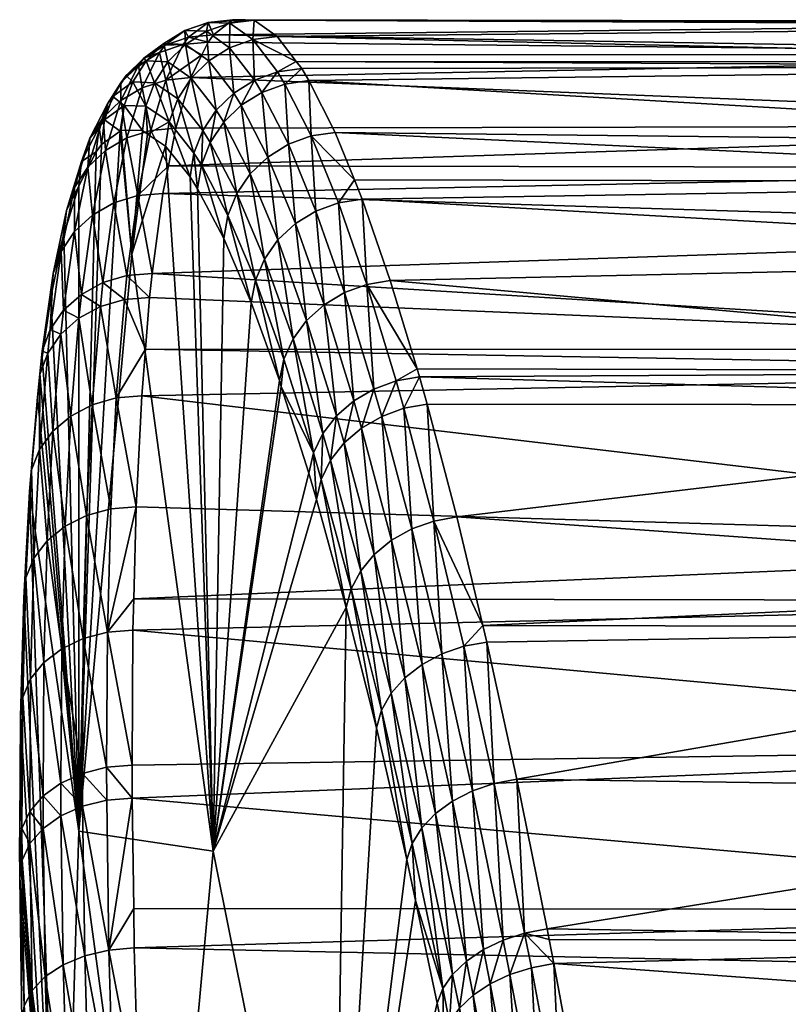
# Model space of a CAD drawing. Extents: x -0.142 to 0.142, y -0.089 to 0.
# Tile 236 of 256: x -0.14157 to -0.13337, y -0.04266 to -0.03216. Entities that reach past the tile are written whole.
import ezdxf

# ---------------------------------------------------------------- set-up
doc = ezdxf.new("R2010")
doc.units = 0
doc.layers.add('mesh', color=7, linetype='CONTINUOUS')

msp = doc.modelspace()

# ---------------------------------------------------------------- meshes
at = {"layer": 'mesh'}
mesh = msp.add_polyface(dxfattribs=at)
corners = [(-0.138741, -0.032848, 0.007811), (-0.138484, -0.032812, 0.007784), (-0.138461, -0.033402, 0.009845), (-0.138562, -0.032682, 0.007185), (-0.13882, -0.032717, 0.007213), (-0.138619, -0.032609, 0.006735), (-0.138169, -0.034115, 0.011825), (-0.137916, -0.034075, 0.011801), (-0.137867, -0.034985, 0.013747), (-0.138, -0.033869, 0.011227), (-0.138206, -0.033364, 0.009819), (-0.137616, -0.034944, 0.013726), (-0.138704, -0.033491, 0.009853), (-0.13841, -0.034203, 0.011827), (-0.138106, -0.035073, 0.013744), (-0.138629, -0.034337, 0.011808), (-0.138509, -0.035371, 0.013663), (-0.138815, -0.03451, 0.011767), (-0.138323, -0.035203, 0.013715), (-0.126903, -0.033895, 0.011216), (-0.138824, -0.03234, 0.005091), (-0.126903, -0.032613, 0.006735), (-0.139295, -0.032162, 0.000892), (-0.126903, -0.032194, 0.00209), (-0.139166, -0.032165, 0.002091), (-0.140042, -0.034015, -0.007913), (-0.126903, -0.033745, -0.007062), (-0.139983, -0.033719, -0.007072), (-0.126837, -0.034704, 0.013216), (-0.126903, -0.033488, 0.010201), (-0.126837, -0.032664, 0.007055), (-0.139068, -0.032168, 0.002992), (-0.126837, -0.032224, 0.003834), (-0.139503, -0.032323, -0.001206), (-0.126837, -0.032183, 0.000583), (-0.13956, -0.032402, -0.00182), (-0.126903, -0.032532, -0.00265), (-0.139626, -0.032536, -0.002559), (-0.139744, -0.03278, -0.003904), (-0.139904, -0.033319, -0.005936), (-0.126837, -0.033289, -0.005813), (-0.140157, -0.034867, -0.009833), (-0.126837, -0.034421, -0.00886)]
mesh.append_faces([[corners[k] for k in face] for face in [(0, 1, 2, 2), (0, 3, 1, 1), (4, 5, 3, 3), (6, 7, 8, 8), (6, 9, 7, 7), (2, 9, 6, 6), (2, 10, 9, 9), (1, 10, 2, 2), (7, 11, 8, 8), (2, 12, 0, 0), (2, 13, 12, 12), (6, 13, 2, 2), (6, 14, 13, 13), (8, 14, 6, 6), (15, 16, 17, 17), (18, 16, 15, 15), (15, 13, 18, 18), (15, 12, 13, 13), (9, 19, 7, 7), (10, 19, 9, 9), (20, 21, 5, 5), (22, 23, 24, 24), (25, 26, 27, 27), (7, 28, 11, 11), (1, 29, 10, 10), (3, 30, 1, 1), (5, 30, 3, 3), (31, 32, 20, 20), (24, 32, 31, 31), (33, 34, 22, 22), (35, 36, 33, 33), (37, 36, 35, 35), (38, 36, 37, 37), (39, 40, 38, 38), (27, 40, 39, 39), (41, 42, 25, 25)]])
mesh = msp.add_polyface(dxfattribs=at)
corners = [(-0.126837, -0.034421, -0.00886), (-0.126837, -0.033289, -0.005813), (-0.126903, -0.033745, -0.007062), (-0.126837, -0.032224, 0.003834), (-0.126837, -0.032664, 0.007055), (-0.126903, -0.032613, 0.006735), (-0.126903, -0.032194, 0.00209), (-0.126837, -0.032183, 0.000583), (-0.126837, -0.034704, 0.013216), (-0.126903, -0.033895, 0.011216), (-0.126903, -0.033488, 0.010201), (-0.126773, -0.032561, -0.002645), (-0.126903, -0.032532, -0.00265), (-0.126773, -0.033516, 0.010191), (-0.126716, -0.034474, -0.008837), (-0.126773, -0.035937, -0.011735), (-0.126716, -0.033345, -0.005796), (-0.126716, -0.03224, 0.000585), (-0.126716, -0.032282, 0.003829), (-0.126716, -0.032721, 0.007044), (-0.126716, -0.034757, 0.013191), (-0.126837, -0.036274, 0.016063), (-0.126669, -0.032643, -0.002631), (-0.126669, -0.033595, 0.010165), (-0.137616, -0.034944, 0.013726), (-0.126903, -0.035912, 0.015421), (-0.137916, -0.034075, 0.011801), (-0.138206, -0.033364, 0.009819), (-0.138484, -0.032812, 0.007784), (-0.138619, -0.032609, 0.006735), (-0.138824, -0.03234, 0.005091), (-0.139166, -0.032165, 0.002091), (-0.139295, -0.032162, 0.000892), (-0.139503, -0.032323, -0.001206), (-0.139744, -0.03278, -0.003904), (-0.139983, -0.033719, -0.007072), (-0.140042, -0.034015, -0.007913), (-0.140157, -0.034867, -0.009833), (-0.126903, -0.03568, -0.011305)]
mesh.append_faces([[corners[k] for k in face] for face in [(0, 1, 2, 2), (3, 4, 5, 5), (3, 6, 7, 7), (8, 9, 10, 10), (11, 12, 1, 1), (11, 7, 12, 12), (13, 10, 4, 4), (13, 8, 10, 10), (14, 0, 15, 15), (14, 1, 0, 0), (16, 1, 14, 14), (16, 11, 1, 1), (17, 7, 11, 11), (17, 3, 7, 7), (18, 3, 17, 17), (18, 4, 3, 3), (19, 4, 18, 18), (19, 13, 4, 4), (20, 8, 13, 13), (20, 21, 8, 8), (22, 11, 16, 16), (22, 17, 11, 11), (23, 20, 13, 13), (24, 8, 25, 25), (26, 9, 8, 8), (27, 10, 9, 9), (28, 4, 10, 10), (29, 5, 4, 4), (30, 3, 5, 5), (31, 6, 3, 3), (32, 7, 6, 6), (33, 12, 7, 7), (34, 1, 12, 12), (35, 2, 1, 1), (36, 0, 2, 2), (37, 38, 0, 0)]])
mesh = msp.add_polyface(dxfattribs=at)
corners = [(-0.139768, -0.032349, -0.001176), (-0.139503, -0.032323, -0.001206), (-0.139558, -0.03219, 0.000922), (-0.13956, -0.032402, -0.00182), (-0.139826, -0.032428, -0.00179), (-0.139626, -0.032536, -0.002559), (-0.140011, -0.032805, -0.003875), (-0.139744, -0.03278, -0.003904), (-0.13933, -0.032198, 0.003022), (-0.139068, -0.032168, 0.002992), (-0.139084, -0.032373, 0.00512), (-0.139166, -0.032165, 0.002091), (-0.139295, -0.032162, 0.000892), (-0.13882, -0.032717, 0.007213), (-0.138562, -0.032682, 0.007185), (-0.138741, -0.032848, 0.007811), (-0.138619, -0.032609, 0.006735), (-0.138824, -0.03234, 0.005091), (-0.139808, -0.032276, 0.000952), (-0.139578, -0.032285, 0.003047), (-0.139331, -0.032461, 0.00514), (-0.139065, -0.032806, 0.007228), (-0.138986, -0.032937, 0.007825), (-0.138704, -0.033491, 0.009853), (-0.139474, -0.033127, 0.007218), (-0.139618, -0.033344, 0.007193), (-0.139741, -0.032786, 0.005152), (-0.139553, -0.032601, 0.005151), (-0.139802, -0.032425, 0.003067), (-0.139287, -0.032945, 0.00723), (-0.139207, -0.033075, 0.007824), (-0.139394, -0.033256, 0.007808)]
mesh.append_faces([[corners[k] for k in face] for face in [(0, 1, 2, 2), (0, 3, 1, 1), (4, 3, 0, 0), (4, 5, 3, 3), (6, 7, 5, 5), (8, 9, 10, 10), (8, 11, 9, 9), (2, 11, 8, 8), (2, 12, 11, 11), (1, 12, 2, 2), (13, 14, 15, 15), (10, 16, 13, 13), (10, 17, 16, 16), (9, 17, 10, 10), (2, 18, 0, 0), (2, 19, 18, 18), (8, 19, 2, 2), (8, 20, 19, 19), (10, 20, 8, 8), (10, 21, 20, 20), (13, 21, 10, 10), (13, 22, 21, 21), (15, 22, 13, 13), (15, 23, 22, 22), (24, 25, 26, 26), (27, 26, 28, 28), (27, 24, 26, 26), (29, 24, 27, 27), (30, 31, 29, 29), (30, 21, 22, 22), (29, 21, 30, 30), (29, 20, 21, 21), (27, 20, 29, 29), (27, 19, 20, 20), (28, 19, 27, 27), (28, 18, 19, 19)]])
mesh = msp.add_polyface(dxfattribs=at)
corners = [(-0.140011, -0.032805, -0.003875), (-0.139626, -0.032536, -0.002559), (-0.139826, -0.032428, -0.00179), (-0.139904, -0.033319, -0.005936), (-0.139744, -0.03278, -0.003904), (-0.140078, -0.032512, -0.001754), (-0.140264, -0.032887, -0.003834), (-0.140019, -0.032434, -0.001141), (-0.139768, -0.032349, -0.001176), (-0.139808, -0.032276, 0.000952), (-0.140364, -0.032826, 0.001033), (-0.140455, -0.033076, 0.001052), (-0.140577, -0.032981, -0.001022), (-0.140225, -0.033083, 0.003089), (-0.140134, -0.032834, 0.003089), (-0.139885, -0.033006, 0.005144), (-0.139977, -0.033252, 0.005125), (-0.140493, -0.032835, -0.001669), (-0.140635, -0.033058, -0.001623), (-0.140434, -0.032758, -0.001062), (-0.140222, -0.032602, 0.001009), (-0.13999, -0.032611, 0.003082), (-0.139741, -0.032786, 0.005152), (-0.139618, -0.033344, 0.007193), (-0.140304, -0.03265, -0.001713), (-0.140491, -0.033023, -0.003784), (-0.140245, -0.032573, -0.001103), (-0.140033, -0.032416, 0.000982), (-0.139802, -0.032425, 0.003067), (-0.140427, -0.033423, -0.005863)]
mesh.append_faces([[corners[k] for k in face] for face in [(0, 1, 2, 2), (3, 4, 0, 0), (0, 5, 6, 6), (2, 5, 0, 0), (2, 7, 5, 5), (8, 7, 2, 2), (8, 9, 7, 7), (10, 11, 12, 12), (10, 13, 11, 11), (14, 13, 10, 10), (15, 16, 14, 14), (17, 12, 18, 18), (19, 12, 17, 17), (19, 10, 12, 12), (20, 10, 19, 19), (20, 14, 10, 10), (21, 14, 20, 20), (21, 15, 14, 14), (22, 15, 21, 21), (22, 23, 15, 15), (24, 17, 25, 25), (24, 19, 17, 17), (26, 19, 24, 24), (26, 20, 19, 19), (27, 20, 26, 26), (27, 21, 20, 20), (28, 21, 27, 27), (28, 22, 21, 21), (27, 9, 28, 28), (27, 7, 9, 9), (26, 7, 27, 27), (26, 5, 7, 7), (24, 5, 26, 26), (24, 6, 5, 5), (25, 6, 24, 24), (25, 29, 6, 6)]])
mesh = msp.add_polyface(dxfattribs=at)
corners = [(-0.134936, -0.047626, 0.02597), (-0.135225, -0.045846, 0.025069), (-0.126903, -0.045851, 0.02506), (-0.135242, -0.045737, 0.025014), (-0.135921, -0.041971, 0.022466), (-0.126903, -0.042, 0.022432), (-0.135871, -0.042227, 0.022672), (-0.125603, -0.058644, 0.001869), (-0.125603, -0.038206, -0.014203), (-0.125603, -0.035534, -0.010045), (-0.125603, -0.035534, 0.013783), (-0.125603, -0.038206, 0.017941), (-0.125603, -0.032762, 0.004341), (-0.125603, -0.033697, 0.009194), (-0.126837, -0.047914, -0.022353), (-0.126837, -0.045028, -0.020856), (-0.126903, -0.04547, -0.021094), (-0.126837, -0.048538, 0.026359), (-0.126903, -0.045611, 0.024943), (-0.126773, -0.04236, -0.019), (-0.126903, -0.042342, -0.019023), (-0.126773, -0.045625, 0.024917), (-0.126837, -0.042887, 0.023167), (-0.126716, -0.045057, -0.020807), (-0.126716, -0.047937, -0.0223), (-0.126716, -0.042921, 0.02312), (-0.126669, -0.042411, -0.018934), (-0.126669, -0.045666, 0.024845), (-0.126716, -0.04856, 0.026305), (-0.126611, -0.045144, -0.020663), (-0.126611, -0.043021, 0.022985), (-0.126611, -0.045725, 0.02474), (-0.126633, -0.0486, 0.026209), (-0.126603, -0.042526, -0.018787), (-0.135554, -0.043937, 0.023914), (-0.1403, -0.043753, -0.020051), (-0.140231, -0.04546, -0.021114), (-0.126603, -0.04595, 0.022371), (-0.126611, -0.040552, 0.020913), (-0.126603, -0.042399, 0.019689), (-0.126603, -0.042399, -0.015951), (-0.126603, -0.04595, -0.018632), (-0.125603, -0.041617, -0.01778)]
mesh.append_faces([[corners[k] for k in face] for face in [(0, 1, 2, 2), (3, 2, 1, 1), (4, 5, 6, 6), (7, 8, 9, 9), (7, 10, 11, 11), (12, 13, 7, 7), (14, 15, 16, 16), (17, 2, 18, 18), (19, 20, 15, 15), (21, 18, 22, 22), (21, 17, 18, 18), (23, 15, 24, 24), (23, 19, 15, 15), (25, 21, 22, 22), (26, 19, 23, 23), (27, 21, 25, 25), (27, 28, 21, 21), (29, 26, 23, 23), (30, 27, 25, 25), (31, 27, 30, 30), (31, 32, 27, 27), (33, 26, 29, 29), (3, 18, 2, 2), (34, 18, 3, 3), (34, 22, 18, 18), (6, 22, 34, 34), (6, 5, 22, 22), (35, 15, 20, 20), (36, 16, 15, 15), (36, 14, 16, 16), (37, 38, 39, 39), (37, 30, 38, 38), (37, 31, 30, 30), (40, 29, 41, 41), (40, 33, 29, 29), (7, 42, 8, 8)]])
mesh = msp.add_polyface(dxfattribs=at)
corners = [(-0.140172, -0.033343, -0.005908), (-0.139904, -0.033319, -0.005936), (-0.140011, -0.032805, -0.003875), (-0.139983, -0.033719, -0.007072), (-0.140311, -0.034038, -0.007886), (-0.140724, -0.033307, -0.00158), (-0.140755, -0.03357, -0.00154), (-0.14091, -0.033673, -0.003602), (-0.140697, -0.033494, -0.00095), (-0.140666, -0.033231, -0.000984), (-0.1405, -0.033349, 0.000942), (-0.140455, -0.033076, 0.001052), (-0.140488, -0.03334, 0.001065), (-0.14026, -0.033345, 0.003082), (-0.140225, -0.033083, 0.003089), (-0.140206, -0.033381, 0.003523), (-0.139977, -0.033252, 0.005125), (-0.140014, -0.033511, 0.005098), (-0.139751, -0.033839, 0.00711), (-0.139711, -0.033585, 0.007157), (-0.140427, -0.033423, -0.005863), (-0.140264, -0.032887, -0.003834), (-0.140823, -0.033426, -0.003665), (-0.140635, -0.033058, -0.001623), (-0.140577, -0.032981, -0.001022), (-0.140134, -0.032834, 0.003089), (-0.139885, -0.033006, 0.005144), (-0.139618, -0.033344, 0.007193), (-0.14068, -0.033206, -0.003727), (-0.140844, -0.033736, -0.005734), (-0.140493, -0.032835, -0.001669), (-0.140655, -0.033556, -0.005804), (-0.140491, -0.033023, -0.003784), (-0.140567, -0.034116, -0.007837), (-0.140373, -0.034664, 0.002277)]
mesh.append_faces([[corners[k] for k in face] for face in [(0, 1, 2, 2), (0, 3, 1, 1), (4, 3, 0, 0), (5, 6, 7, 7), (5, 8, 6, 6), (9, 8, 5, 5), (9, 10, 8, 8), (11, 10, 9, 9), (11, 12, 10, 10), (11, 13, 12, 12), (14, 13, 11, 11), (14, 15, 13, 13), (16, 15, 14, 14), (16, 17, 15, 15), (16, 18, 17, 17), (19, 18, 16, 16), (0, 20, 4, 4), (0, 21, 20, 20), (2, 21, 0, 0), (22, 5, 7, 7), (23, 5, 22, 22), (23, 9, 5, 5), (24, 9, 23, 23), (24, 11, 9, 9), (25, 16, 14, 14), (26, 19, 16, 16), (27, 19, 26, 26), (28, 22, 29, 29), (28, 23, 22, 22), (30, 23, 28, 28), (31, 28, 29, 29), (32, 28, 31, 31), (32, 30, 28, 28), (31, 20, 32, 32), (31, 33, 20, 20), (34, 10, 12, 12)]])
mesh = msp.add_polyface(dxfattribs=at)
corners = [(-0.139711, -0.033585, 0.007157), (-0.139672, -0.033964, 0.007685), (-0.139751, -0.033839, 0.00711), (-0.139632, -0.033711, 0.007737), (-0.139392, -0.034494, 0.00964), (-0.13935, -0.034249, 0.009711), (-0.139101, -0.035177, 0.011543), (-0.139056, -0.03494, 0.011632), (-0.138799, -0.036011, 0.013392), (-0.138752, -0.035784, 0.013497), (-0.138779, -0.036074, 0.013506), (-0.139618, -0.033344, 0.007193), (-0.139538, -0.033472, 0.007779), (-0.139254, -0.034015, 0.00977), (-0.13896, -0.034714, 0.011708), (-0.138654, -0.035567, 0.013589), (-0.139474, -0.033127, 0.007218), (-0.139394, -0.033256, 0.007808), (-0.13911, -0.033805, 0.009815), (-0.138815, -0.03451, 0.011767), (-0.139287, -0.032945, 0.00723), (-0.139207, -0.033075, 0.007824), (-0.138924, -0.033627, 0.009843), (-0.138629, -0.034337, 0.011808), (-0.138704, -0.033491, 0.009853), (-0.138986, -0.032937, 0.007825), (-0.139505, -0.04103, 0.008713), (-0.140014, -0.033511, 0.005098)]
mesh.append_faces([[corners[k] for k in face] for face in [(0, 1, 2, 2), (3, 1, 0, 0), (3, 4, 1, 1), (5, 4, 3, 3), (5, 6, 4, 4), (7, 6, 5, 5), (7, 8, 6, 6), (9, 8, 7, 7), (9, 10, 8, 8), (11, 3, 0, 0), (12, 3, 11, 11), (12, 5, 3, 3), (13, 5, 12, 12), (13, 7, 5, 5), (14, 7, 13, 13), (14, 9, 7, 7), (15, 9, 14, 14), (16, 12, 11, 11), (17, 12, 16, 16), (17, 13, 12, 12), (18, 13, 17, 17), (18, 14, 13, 13), (19, 14, 18, 18), (19, 15, 14, 14), (20, 17, 16, 16), (21, 18, 17, 17), (22, 18, 21, 21), (22, 19, 18, 18), (23, 19, 22, 22), (22, 24, 23, 23), (22, 25, 24, 24), (21, 25, 22, 22), (26, 4, 6, 6), (26, 2, 1, 1), (26, 27, 2, 2)]])
mesh = msp.add_polyface(dxfattribs=at)
corners = [(-0.141357, -0.035945, -0.00985), (-0.141382, -0.036186, -0.009724), (-0.141443, -0.036964, -0.011636), (-0.141355, -0.035939, -0.009237), (-0.14133, -0.035696, -0.009357), (-0.141331, -0.035766, -0.008847), (-0.141213, -0.03487, -0.007494), (-0.140454, -0.035145, -0.010314), (-0.140228, -0.035676, -0.011306), (-0.140184, -0.035124, -0.01034), (-0.14054, -0.036195, -0.012155), (-0.140269, -0.036174, -0.012179), (-0.140328, -0.037358, -0.013916), (-0.141239, -0.035121, -0.007393), (-0.14071, -0.035221, -0.010261), (-0.140797, -0.036268, -0.012098), (-0.141358, -0.036746, -0.011776), (-0.141272, -0.035718, -0.009973), (-0.141244, -0.035467, -0.009475), (-0.141217, -0.036551, -0.011904), (-0.14113, -0.035514, -0.010086), (-0.141102, -0.035261, -0.009585), (-0.141127, -0.034633, -0.007594), (-0.141026, -0.036389, -0.012013), (-0.14094, -0.035346, -0.010184), (-0.140912, -0.035091, -0.009679), (-0.140857, -0.037449, -0.013833), (-0.140938, -0.040817, -0.003749), (-0.140697, -0.033494, -0.00095), (-0.1405, -0.033349, 0.000942), (-0.140755, -0.03357, -0.00154), (-0.140939, -0.033934, -0.003542), (-0.141101, -0.034452, -0.005493), (-0.140373, -0.034664, 0.002277)]
mesh.append_faces([[corners[k] for k in face] for face in [(0, 1, 2, 2), (0, 3, 1, 1), (4, 3, 0, 0), (4, 5, 3, 3), (6, 5, 4, 4), (7, 8, 9, 9), (10, 8, 7, 7), (10, 11, 8, 8), (12, 11, 10, 10), (6, 13, 5, 5), (10, 14, 15, 15), (7, 14, 10, 10), (16, 0, 2, 2), (17, 0, 16, 16), (17, 4, 0, 0), (18, 4, 17, 17), (18, 6, 4, 4), (19, 17, 16, 16), (20, 17, 19, 19), (20, 18, 17, 17), (21, 18, 20, 20), (21, 22, 18, 18), (23, 20, 19, 19), (24, 20, 23, 23), (24, 21, 20, 20), (25, 21, 24, 24), (24, 15, 14, 14), (23, 15, 24, 24), (23, 26, 15, 15), (27, 28, 29, 29), (27, 30, 28, 28), (27, 31, 30, 30), (27, 13, 32, 32), (27, 5, 13, 13), (33, 27, 29, 29)]])
mesh = msp.add_polyface(dxfattribs=at)
corners = [(-0.140427, -0.034889, -0.009806), (-0.140157, -0.034867, -0.009833), (-0.140311, -0.034038, -0.007886), (-0.140184, -0.035124, -0.01034), (-0.140454, -0.035145, -0.010314), (-0.140042, -0.034015, -0.007913), (-0.139983, -0.033719, -0.007072), (-0.141213, -0.03487, -0.007494), (-0.141101, -0.034452, -0.005493), (-0.141239, -0.035121, -0.007393), (-0.141073, -0.034195, -0.005575), (-0.140939, -0.033934, -0.003542), (-0.14091, -0.033673, -0.003602), (-0.140755, -0.03357, -0.00154), (-0.140683, -0.034965, -0.009754), (-0.14071, -0.035221, -0.010261), (-0.140567, -0.034116, -0.007837), (-0.140427, -0.033423, -0.005863), (-0.141127, -0.034633, -0.007594), (-0.141244, -0.035467, -0.009475), (-0.140986, -0.033952, -0.005656), (-0.140823, -0.033426, -0.003665), (-0.140985, -0.034421, -0.007688), (-0.141102, -0.035261, -0.009585), (-0.140844, -0.033736, -0.005734), (-0.140912, -0.035091, -0.009679), (-0.140795, -0.034246, -0.00777), (-0.140655, -0.033556, -0.005804), (-0.14094, -0.035346, -0.010184), (-0.140488, -0.03334, 0.001065), (-0.14026, -0.033345, 0.003082), (-0.140373, -0.034664, 0.002277), (-0.140206, -0.033381, 0.003523), (-0.140014, -0.033511, 0.005098)]
mesh.append_faces([[corners[k] for k in face] for face in [(0, 1, 2, 2), (0, 3, 1, 1), (4, 3, 0, 0), (2, 5, 6, 6), (1, 5, 2, 2), (7, 8, 9, 9), (10, 8, 7, 7), (10, 11, 8, 8), (12, 11, 10, 10), (12, 13, 11, 11), (4, 14, 15, 15), (0, 14, 4, 4), (0, 16, 14, 14), (2, 16, 0, 0), (2, 17, 16, 16), (18, 7, 19, 19), (18, 10, 7, 7), (20, 10, 18, 18), (20, 12, 10, 10), (21, 12, 20, 20), (22, 18, 23, 23), (22, 20, 18, 18), (24, 20, 22, 22), (24, 21, 20, 20), (25, 22, 23, 23), (26, 22, 25, 25), (26, 24, 22, 22), (27, 24, 26, 26), (26, 16, 27, 27), (26, 14, 16, 16), (25, 14, 26, 26), (25, 15, 14, 14), (28, 15, 25, 25), (29, 30, 31, 31), (31, 32, 33, 33), (30, 32, 31, 31)]])
mesh = msp.add_polyface(dxfattribs=at)
corners = [(-0.137471, -0.036306, 0.016077), (-0.137223, -0.036263, 0.016059), (-0.137153, -0.037509, 0.017812), (-0.138437, -0.036782, 0.015303), (-0.138404, -0.037278, 0.015633), (-0.138486, -0.036998, 0.015181), (-0.138354, -0.037065, 0.015759), (-0.138086, -0.038432, 0.017302), (-0.138034, -0.038231, 0.017443), (-0.137765, -0.039713, 0.018872), (-0.13663, -0.038623, 0.019216), (-0.136832, -0.038844, 0.019443), (-0.136907, -0.037465, 0.017797), (-0.137388, -0.037593, 0.017796), (-0.137065, -0.038925, 0.019421), (-0.138254, -0.036861, 0.015869), (-0.137932, -0.038039, 0.017567), (-0.13771, -0.039526, 0.019026), (-0.137608, -0.039346, 0.019163), (-0.138109, -0.036676, 0.01596), (-0.137787, -0.037864, 0.01767), (-0.137462, -0.039182, 0.019277), (-0.137924, -0.036517, 0.016027), (-0.137603, -0.037713, 0.017748), (-0.137278, -0.039039, 0.019365), (-0.137708, -0.036392, 0.016066), (-0.140362, -0.038672, -0.015548), (-0.126903, -0.038358, -0.015119), (-0.140354, -0.03834, -0.015136), (-0.139505, -0.04103, 0.008713), (-0.138779, -0.036074, 0.013506), (-0.138799, -0.036011, 0.013392), (-0.139101, -0.035177, 0.011543), (-0.139672, -0.033964, 0.007685), (-0.139392, -0.034494, 0.00964), (-0.140373, -0.034664, 0.002277), (-0.140014, -0.033511, 0.005098), (-0.140328, -0.037358, -0.013916), (-0.126837, -0.037757, -0.014428), (-0.140269, -0.036174, -0.012179)]
mesh.append_faces([[corners[k] for k in face] for face in [(0, 1, 2, 2), (3, 4, 5, 5), (6, 4, 3, 3), (6, 7, 4, 4), (8, 7, 6, 6), (8, 9, 7, 7), (2, 10, 11, 11), (2, 12, 10, 10), (1, 12, 2, 2), (2, 13, 0, 0), (2, 14, 13, 13), (11, 14, 2, 2), (15, 8, 6, 6), (16, 8, 15, 15), (16, 17, 8, 8), (18, 17, 16, 16), (19, 16, 15, 15), (20, 16, 19, 19), (20, 18, 16, 16), (21, 18, 20, 20), (22, 20, 19, 19), (23, 20, 22, 22), (23, 21, 20, 20), (24, 21, 23, 23), (24, 13, 14, 14), (23, 13, 24, 24), (23, 25, 13, 13), (22, 25, 23, 23), (26, 27, 28, 28), (29, 30, 5, 5), (29, 31, 30, 30), (29, 32, 31, 31), (33, 34, 29, 29), (35, 36, 29, 29), (37, 38, 39, 39), (28, 38, 37, 37)]])
mesh = msp.add_polyface(dxfattribs=at)
corners = [(-0.126903, -0.05013, 0.026912), (-0.134563, -0.050115, 0.026955), (-0.134578, -0.050009, 0.026923), (-0.125586, -0.050098, -0.022823), (-0.125603, -0.045644, -0.020647), (-0.125603, -0.05014, -0.022701), (-0.125603, -0.058644, 0.001869), (-0.125603, -0.035534, -0.010045), (-0.125603, -0.033697, -0.005456), (-0.126837, -0.047914, -0.022353), (-0.126903, -0.049713, -0.023029), (-0.126903, -0.05096, -0.023492), (-0.126837, -0.051614, 0.027412), (-0.126837, -0.048538, 0.026359), (-0.126773, -0.050968, -0.023464), (-0.126716, -0.047937, -0.0223), (-0.126837, -0.045028, -0.020856), (-0.126716, -0.04856, 0.026305), (-0.126773, -0.045625, 0.024917), (-0.126716, -0.051629, 0.027356), (-0.126669, -0.050992, -0.023384), (-0.126633, -0.0486, 0.026209), (-0.126669, -0.045666, 0.024845), (-0.126633, -0.051657, 0.027256), (-0.126611, -0.051027, -0.023269), (-0.126611, -0.048005, -0.022147), (-0.126716, -0.045057, -0.020807), (-0.126611, -0.045144, -0.020663), (-0.126603, -0.04865, 0.026088), (-0.126611, -0.045725, 0.02474), (-0.126603, -0.051692, 0.02713), (-0.134936, -0.047626, 0.02597), (-0.126903, -0.045851, 0.02506), (-0.134637, -0.0496, 0.026778), (-0.139986, -0.049697, -0.023073), (-0.140131, -0.047398, -0.022126), (-0.14011, -0.047772, -0.022298), (-0.126603, -0.049933, 0.024354), (-0.126603, -0.04595, 0.022371), (-0.126603, -0.049933, -0.020616), (-0.126603, -0.04595, -0.018632)]
mesh.append_faces([[corners[k] for k in face] for face in [(0, 1, 2, 2), (3, 4, 5, 5), (6, 5, 4, 4), (7, 8, 6, 6), (9, 10, 11, 11), (12, 0, 13, 13), (14, 9, 11, 11), (15, 9, 14, 14), (15, 16, 9, 9), (17, 13, 18, 18), (17, 12, 13, 13), (19, 12, 17, 17), (20, 15, 14, 14), (21, 17, 22, 22), (21, 19, 17, 17), (23, 19, 21, 21), (24, 15, 20, 20), (25, 15, 24, 24), (25, 26, 15, 15), (27, 26, 25, 25), (28, 21, 29, 29), (28, 23, 21, 21), (30, 23, 28, 28), (13, 31, 32, 32), (13, 33, 31, 31), (13, 2, 33, 33), (0, 2, 13, 13), (12, 1, 0, 0), (10, 34, 11, 11), (9, 34, 10, 10), (35, 36, 9, 9), (37, 29, 38, 38), (37, 28, 29, 29), (39, 25, 24, 24), (40, 25, 39, 39), (40, 27, 25, 25)]])
mesh = msp.add_polyface(dxfattribs=at)
corners = [(-0.140362, -0.038672, -0.015548), (-0.140634, -0.038693, -0.015525), (-0.140371, -0.040113, -0.017074), (-0.140354, -0.03834, -0.015136), (-0.140328, -0.037358, -0.013916), (-0.1406, -0.037379, -0.013892), (-0.14054, -0.036195, -0.012155), (-0.141538, -0.039388, -0.014906), (-0.141527, -0.038332, -0.013159), (-0.141562, -0.039594, -0.014727), (-0.141504, -0.038113, -0.013321), (-0.141467, -0.037194, -0.011491), (-0.141443, -0.036964, -0.011636), (-0.141382, -0.036186, -0.009724), (-0.140892, -0.038761, -0.015463), (-0.140643, -0.040135, -0.017052), (-0.140857, -0.037449, -0.013833), (-0.140797, -0.036268, -0.012098), (-0.141454, -0.039193, -0.015078), (-0.141419, -0.037906, -0.013478), (-0.141358, -0.036746, -0.011776), (-0.141313, -0.039017, -0.015233), (-0.141278, -0.03772, -0.01362), (-0.141217, -0.036551, -0.011904), (-0.141122, -0.038871, -0.015364), (-0.141087, -0.037565, -0.01374), (-0.141026, -0.036389, -0.012013), (-0.140901, -0.0402, -0.016987), (-0.141355, -0.035939, -0.009237), (-0.140938, -0.040817, -0.003749), (-0.141101, -0.034452, -0.005493), (-0.140939, -0.033934, -0.003542), (-0.141331, -0.035766, -0.008847), (-0.139505, -0.04103, 0.008713), (-0.140373, -0.034664, 0.002277)]
mesh.append_faces([[corners[k] for k in face] for face in [(0, 1, 2, 2), (0, 3, 1, 1), (4, 1, 3, 3), (4, 5, 1, 1), (6, 5, 4, 4), (7, 8, 9, 9), (10, 8, 7, 7), (10, 11, 8, 8), (12, 11, 10, 10), (12, 13, 11, 11), (1, 14, 15, 15), (1, 16, 14, 14), (5, 16, 1, 1), (5, 17, 16, 16), (6, 17, 5, 5), (18, 10, 7, 7), (19, 10, 18, 18), (19, 12, 10, 10), (20, 12, 19, 19), (21, 19, 18, 18), (22, 19, 21, 21), (22, 20, 19, 19), (23, 20, 22, 22), (24, 22, 21, 21), (25, 22, 24, 24), (25, 23, 22, 22), (26, 23, 25, 25), (25, 16, 26, 26), (25, 14, 16, 16), (24, 14, 25, 25), (24, 27, 14, 14), (13, 28, 29, 29), (30, 31, 29, 29), (28, 32, 29, 29), (29, 11, 13, 13), (33, 29, 34, 34)]])
mesh = msp.add_polyface(dxfattribs=at)
corners = [(-0.138437, -0.036782, 0.015303), (-0.138779, -0.036074, 0.013506), (-0.138752, -0.035784, 0.013497), (-0.137471, -0.036306, 0.016077), (-0.137305, -0.035972, 0.015589), (-0.137223, -0.036263, 0.016059), (-0.137554, -0.036014, 0.015608), (-0.137331, -0.035887, 0.015435), (-0.137867, -0.034985, 0.013747), (-0.137616, -0.034944, 0.013726), (-0.138486, -0.036998, 0.015181), (-0.137791, -0.036101, 0.015599), (-0.138106, -0.035073, 0.013744), (-0.137708, -0.036392, 0.016066), (-0.137388, -0.037593, 0.017796), (-0.138654, -0.035567, 0.013589), (-0.138337, -0.036575, 0.01541), (-0.138354, -0.037065, 0.015759), (-0.138254, -0.036861, 0.015869), (-0.138509, -0.035371, 0.013663), (-0.138815, -0.03451, 0.011767), (-0.138192, -0.036388, 0.015498), (-0.138109, -0.036676, 0.01596), (-0.138323, -0.035203, 0.013715), (-0.138007, -0.036227, 0.015561), (-0.137924, -0.036517, 0.016027), (-0.13841, -0.034203, 0.011827), (-0.126903, -0.035912, 0.015421), (-0.140184, -0.035124, -0.01034), (-0.126903, -0.03568, -0.011305), (-0.140157, -0.034867, -0.009833), (-0.140228, -0.035676, -0.011306), (-0.126837, -0.036274, 0.016063), (-0.140269, -0.036174, -0.012179), (-0.126903, -0.035912, -0.011751)]
mesh.append_faces([[corners[k] for k in face] for face in [(0, 1, 2, 2), (3, 4, 5, 5), (6, 4, 3, 3), (6, 7, 4, 4), (8, 7, 6, 6), (8, 9, 7, 7), (0, 10, 1, 1), (8, 11, 12, 12), (6, 11, 8, 8), (6, 13, 11, 11), (3, 13, 6, 6), (3, 14, 13, 13), (15, 0, 2, 2), (16, 0, 15, 15), (16, 17, 0, 0), (18, 17, 16, 16), (19, 15, 20, 20), (19, 16, 15, 15), (21, 16, 19, 19), (21, 18, 16, 16), (22, 18, 21, 21), (23, 21, 19, 19), (24, 21, 23, 23), (24, 22, 21, 21), (25, 22, 24, 24), (25, 11, 13, 13), (24, 11, 25, 25), (24, 12, 11, 11), (23, 12, 24, 24), (23, 26, 12, 12), (7, 27, 4, 4), (9, 27, 7, 7), (28, 29, 30, 30), (31, 29, 28, 28), (4, 32, 5, 5), (33, 34, 31, 31)]])
mesh = msp.add_polyface(dxfattribs=at)
corners = [(-0.135943, -0.041858, 0.022375), (-0.126903, -0.042, 0.022432), (-0.135921, -0.041971, 0.022466), (-0.136588, -0.038799, 0.019431), (-0.126903, -0.038639, 0.019199), (-0.136267, -0.040263, 0.020959), (-0.13663, -0.038623, 0.019216), (-0.126837, -0.039911, -0.016864), (-0.126837, -0.037757, -0.014428), (-0.126903, -0.038358, -0.015119), (-0.126903, -0.041656, -0.018416), (-0.126903, -0.042342, -0.019023), (-0.126837, -0.034421, -0.00886), (-0.126903, -0.03568, -0.011305), (-0.126903, -0.035912, -0.011751), (-0.126837, -0.034704, 0.013216), (-0.126837, -0.036274, 0.016063), (-0.126903, -0.035912, 0.015421), (-0.126837, -0.040397, 0.021076), (-0.126837, -0.042887, 0.023167), (-0.126903, -0.038176, 0.018701), (-0.126773, -0.04236, -0.019), (-0.126773, -0.035937, -0.011735), (-0.126773, -0.038199, 0.018682), (-0.126716, -0.039952, -0.016823), (-0.126716, -0.037803, -0.014392), (-0.126716, -0.036323, 0.016032), (-0.126716, -0.040437, 0.021034), (-0.136907, -0.037465, 0.017797), (-0.137223, -0.036263, 0.016059), (-0.137305, -0.035972, 0.015589), (-0.140228, -0.035676, -0.011306), (-0.140269, -0.036174, -0.012179), (-0.140354, -0.03834, -0.015136), (-0.140362, -0.038672, -0.015548), (-0.14037, -0.040463, -0.01741), (-0.140348, -0.042062, -0.018802)]
mesh.append_faces([[corners[k] for k in face] for face in [(0, 1, 2, 2), (3, 4, 5, 5), (6, 4, 3, 3), (7, 8, 9, 9), (7, 10, 11, 11), (12, 13, 14, 14), (15, 16, 17, 17), (18, 19, 1, 1), (18, 4, 20, 20), (21, 7, 11, 11), (22, 14, 8, 8), (22, 12, 14, 14), (23, 20, 16, 16), (23, 18, 20, 20), (24, 7, 21, 21), (24, 8, 7, 7), (25, 8, 24, 24), (25, 22, 8, 8), (26, 23, 16, 16), (27, 18, 23, 23), (27, 19, 18, 18), (0, 18, 1, 1), (5, 18, 0, 0), (5, 4, 18, 18), (6, 20, 4, 4), (28, 20, 6, 6), (28, 16, 20, 20), (29, 16, 28, 28), (30, 17, 16, 16), (31, 14, 13, 13), (32, 8, 14, 14), (33, 9, 8, 8), (34, 7, 9, 9), (35, 10, 7, 7), (36, 11, 10, 10)]])
mesh = msp.add_polyface(dxfattribs=at)
corners = [(-0.13771, -0.039526, 0.019026), (-0.137765, -0.039713, 0.018872), (-0.138034, -0.038231, 0.017443), (-0.137441, -0.04112, 0.020339), (-0.137384, -0.040947, 0.020505), (-0.137349, -0.041554, 0.020725), (-0.137056, -0.042495, 0.021876), (-0.136508, -0.040308, 0.020967), (-0.136267, -0.040263, 0.020959), (-0.136183, -0.041903, 0.02238), (-0.136588, -0.038799, 0.019431), (-0.136832, -0.038844, 0.019443), (-0.13663, -0.038623, 0.019216), (-0.135943, -0.041858, 0.022375), (-0.13674, -0.040387, 0.020939), (-0.137065, -0.038925, 0.019421), (-0.136412, -0.041978, 0.022346), (-0.137608, -0.039346, 0.019163), (-0.137281, -0.040781, 0.020654), (-0.136951, -0.042343, 0.022036), (-0.137462, -0.039182, 0.019277), (-0.137134, -0.040628, 0.020779), (-0.136805, -0.042202, 0.022171), (-0.137278, -0.039039, 0.019365), (-0.136951, -0.040495, 0.020875), (-0.136623, -0.042079, 0.022276), (-0.140353, -0.04164, -0.018434), (-0.126903, -0.041656, -0.018416), (-0.14037, -0.040463, -0.01741), (-0.13823, -0.047387, 0.015089), (-0.138086, -0.038432, 0.017302), (-0.139505, -0.04103, 0.008713), (-0.138404, -0.037278, 0.015633), (-0.138486, -0.036998, 0.015181), (-0.140371, -0.040113, -0.017074), (-0.126837, -0.039911, -0.016864), (-0.140362, -0.038672, -0.015548)]
mesh.append_faces([[corners[k] for k in face] for face in [(0, 1, 2, 2), (0, 3, 1, 1), (4, 3, 0, 0), (4, 5, 3, 3), (6, 5, 4, 4), (7, 8, 9, 9), (7, 10, 8, 8), (11, 10, 7, 7), (11, 12, 10, 10), (8, 13, 9, 9), (11, 14, 15, 15), (7, 14, 11, 11), (7, 16, 14, 14), (9, 16, 7, 7), (17, 4, 0, 0), (18, 4, 17, 17), (18, 6, 4, 4), (19, 6, 18, 18), (20, 18, 17, 17), (21, 18, 20, 20), (21, 19, 18, 18), (22, 19, 21, 21), (23, 21, 20, 20), (24, 21, 23, 23), (24, 22, 21, 21), (25, 22, 24, 24), (25, 14, 16, 16), (24, 14, 25, 25), (24, 15, 14, 14), (23, 15, 24, 24), (26, 27, 28, 28), (29, 30, 1, 1), (31, 32, 30, 30), (33, 32, 31, 31), (34, 35, 36, 36), (28, 35, 34, 34)]])
mesh = msp.add_polyface(dxfattribs=at)
corners = [(-0.140619, -0.042085, -0.01878), (-0.140353, -0.04164, -0.018434), (-0.14037, -0.040463, -0.01741), (-0.141546, -0.041127, -0.016714), (-0.141571, -0.040978, -0.016193), (-0.141569, -0.041314, -0.016515), (-0.141548, -0.040788, -0.016388), (-0.14157, -0.040784, -0.015987), (-0.141538, -0.039388, -0.014906), (-0.140642, -0.040485, -0.017388), (-0.140643, -0.040135, -0.017052), (-0.140371, -0.040113, -0.017074), (-0.140634, -0.038693, -0.015525), (-0.141562, -0.039594, -0.014727), (-0.1409, -0.040549, -0.017322), (-0.140901, -0.0402, -0.016987), (-0.140892, -0.038761, -0.015463), (-0.141462, -0.040948, -0.016903), (-0.141463, -0.040605, -0.016574), (-0.141454, -0.039193, -0.015078), (-0.14132, -0.040787, -0.017073), (-0.141322, -0.040441, -0.016741), (-0.141313, -0.039017, -0.015233), (-0.14113, -0.040651, -0.017215), (-0.141107, -0.042242, -0.018598), (-0.141131, -0.040304, -0.016881), (-0.141122, -0.038871, -0.015364), (-0.140877, -0.042146, -0.018711), (-0.141126, -0.046941, -0.00983), (-0.141527, -0.038332, -0.013159), (-0.141467, -0.037194, -0.011491), (-0.140938, -0.040817, -0.003749)]
mesh.append_faces([[corners[k] for k in face] for face in [(0, 1, 2, 2), (3, 4, 5, 5), (6, 4, 3, 3), (6, 7, 4, 4), (8, 7, 6, 6), (2, 9, 0, 0), (2, 10, 9, 9), (11, 10, 2, 2), (11, 12, 10, 10), (8, 13, 7, 7), (9, 14, 0, 0), (9, 15, 14, 14), (10, 15, 9, 9), (10, 16, 15, 15), (17, 6, 3, 3), (18, 6, 17, 17), (18, 8, 6, 6), (19, 8, 18, 18), (20, 18, 17, 17), (21, 18, 20, 20), (21, 19, 18, 18), (22, 19, 21, 21), (23, 20, 24, 24), (23, 21, 20, 20), (25, 21, 23, 23), (25, 22, 21, 21), (26, 22, 25, 25), (25, 15, 26, 26), (25, 14, 15, 15), (23, 14, 25, 25), (23, 27, 14, 14), (24, 27, 23, 23), (28, 29, 30, 30), (28, 13, 29, 29), (31, 28, 30, 30)]])
mesh = msp.add_polyface(dxfattribs=at)
corners = [(-0.136183, -0.041903, 0.02238), (-0.135921, -0.041971, 0.022466), (-0.135871, -0.042227, 0.022672), (-0.135943, -0.041858, 0.022375), (-0.136111, -0.042272, 0.022676), (-0.135791, -0.043981, 0.023914), (-0.135554, -0.043937, 0.023914), (-0.137056, -0.042495, 0.021876), (-0.137116, -0.042652, 0.021699), (-0.137349, -0.041554, 0.020725), (-0.137044, -0.043006, 0.021984), (-0.136984, -0.042852, 0.022163), (-0.136724, -0.044648, 0.023177), (-0.136663, -0.044511, 0.023366), (-0.13634, -0.042345, 0.022641), (-0.136412, -0.041978, 0.022346), (-0.136019, -0.044051, 0.023874), (-0.136951, -0.042343, 0.022036), (-0.136879, -0.042704, 0.022325), (-0.136556, -0.044377, 0.023536), (-0.136805, -0.042202, 0.022171), (-0.136732, -0.042566, 0.022462), (-0.136409, -0.044253, 0.023681), (-0.136623, -0.042079, 0.022276), (-0.13655, -0.042445, 0.022568), (-0.136228, -0.044142, 0.023795), (-0.140348, -0.042062, -0.018802), (-0.126903, -0.041656, -0.018416), (-0.140353, -0.04164, -0.018434), (-0.13823, -0.047387, 0.015089), (-0.137765, -0.039713, 0.018872), (-0.137441, -0.04112, 0.020339), (-0.139505, -0.04103, 0.008713), (-0.138086, -0.038432, 0.017302), (-0.1403, -0.043753, -0.020051), (-0.126903, -0.042342, -0.019023)]
mesh.append_faces([[corners[k] for k in face] for face in [(0, 1, 2, 2), (0, 3, 1, 1), (2, 4, 0, 0), (2, 5, 4, 4), (6, 5, 2, 2), (7, 8, 9, 9), (7, 10, 8, 8), (11, 10, 7, 7), (11, 12, 10, 10), (13, 12, 11, 11), (0, 14, 15, 15), (4, 14, 0, 0), (4, 16, 14, 14), (5, 16, 4, 4), (17, 11, 7, 7), (18, 11, 17, 17), (18, 13, 11, 11), (19, 13, 18, 18), (20, 18, 17, 17), (21, 18, 20, 20), (21, 19, 18, 18), (22, 19, 21, 21), (23, 21, 20, 20), (24, 21, 23, 23), (24, 22, 21, 21), (25, 22, 24, 24), (25, 14, 16, 16), (24, 14, 25, 25), (24, 15, 14, 14), (23, 15, 24, 24), (26, 27, 28, 28), (29, 30, 31, 31), (32, 33, 29, 29), (29, 8, 10, 10), (29, 9, 8, 8), (34, 35, 26, 26)]])
mesh = msp.add_polyface(dxfattribs=at)
corners = [(-0.140571, -0.043777, -0.02003), (-0.1403, -0.043753, -0.020051), (-0.140619, -0.042085, -0.01878), (-0.140348, -0.042062, -0.018802), (-0.140353, -0.04164, -0.018434), (-0.141475, -0.044321, -0.019277), (-0.141547, -0.04285, -0.017852), (-0.141499, -0.044475, -0.019053), (-0.141523, -0.042679, -0.018064), (-0.141569, -0.041314, -0.016515), (-0.141546, -0.041127, -0.016714), (-0.140829, -0.043835, -0.019959), (-0.140499, -0.045558, -0.021139), (-0.140877, -0.042146, -0.018711), (-0.1409, -0.040549, -0.017322), (-0.14139, -0.044173, -0.019491), (-0.141439, -0.042515, -0.018266), (-0.141462, -0.040948, -0.016903), (-0.141249, -0.044038, -0.019682), (-0.141298, -0.042367, -0.018448), (-0.14132, -0.040787, -0.017073), (-0.141058, -0.043924, -0.019841), (-0.140985, -0.045694, -0.020942), (-0.141107, -0.042242, -0.018598), (-0.140755, -0.045613, -0.021065), (-0.141571, -0.040978, -0.016193), (-0.14157, -0.040784, -0.015987), (-0.141126, -0.046941, -0.00983), (-0.141562, -0.039594, -0.014727), (-0.140071, -0.047201, 0.002669), (-0.140938, -0.040817, -0.003749), (-0.139505, -0.04103, 0.008713), (-0.13823, -0.047387, 0.015089), (-0.140231, -0.04546, -0.021114)]
mesh.append_faces([[corners[k] for k in face] for face in [(0, 1, 2, 2), (2, 3, 4, 4), (1, 3, 2, 2), (5, 6, 7, 7), (8, 6, 5, 5), (8, 9, 6, 6), (10, 9, 8, 8), (0, 11, 12, 12), (0, 13, 11, 11), (2, 13, 0, 0), (2, 14, 13, 13), (15, 8, 5, 5), (16, 8, 15, 15), (16, 10, 8, 8), (17, 10, 16, 16), (18, 16, 15, 15), (19, 16, 18, 18), (19, 17, 16, 16), (20, 17, 19, 19), (21, 18, 22, 22), (21, 19, 18, 18), (23, 19, 21, 21), (23, 20, 19, 19), (23, 11, 13, 13), (21, 11, 23, 23), (21, 24, 11, 11), (22, 24, 21, 21), (25, 26, 27, 27), (27, 9, 25, 25), (27, 6, 9, 9), (26, 28, 27, 27), (29, 27, 30, 30), (31, 29, 30, 30), (32, 29, 31, 31), (0, 33, 1, 1), (12, 33, 0, 0)]])
mesh = msp.add_polyface(dxfattribs=at)
corners = [(-0.135554, -0.043937, 0.023914), (-0.135477, -0.045781, 0.025011), (-0.135791, -0.043981, 0.023914), (-0.136663, -0.044511, 0.023366), (-0.136411, -0.046378, 0.024234), (-0.136724, -0.044648, 0.023177), (-0.136347, -0.046257, 0.02443), (-0.136103, -0.048191, 0.025152), (-0.136037, -0.048088, 0.025355), (-0.13517, -0.047667, 0.025963), (-0.135225, -0.045846, 0.025069), (-0.134936, -0.047626, 0.02597), (-0.135242, -0.045737, 0.025014), (-0.135703, -0.045845, 0.024966), (-0.136019, -0.044051, 0.023874), (-0.135394, -0.047726, 0.025914), (-0.136556, -0.044377, 0.023536), (-0.136239, -0.046139, 0.024608), (-0.135929, -0.047985, 0.025539), (-0.136409, -0.044253, 0.023681), (-0.136092, -0.046028, 0.024761), (-0.135781, -0.047889, 0.025698), (-0.136228, -0.044142, 0.023795), (-0.135911, -0.045929, 0.024881), (-0.135601, -0.047801, 0.025825), (-0.13823, -0.047387, 0.015089), (-0.137044, -0.043006, 0.021984), (-0.137441, -0.04112, 0.020339), (-0.137349, -0.041554, 0.020725), (-0.140231, -0.04546, -0.021114), (-0.126837, -0.045028, -0.020856), (-0.1403, -0.043753, -0.020051), (-0.140131, -0.047398, -0.022126), (-0.126837, -0.047914, -0.022353)]
mesh.append_faces([[corners[k] for k in face] for face in [(0, 1, 2, 2), (3, 4, 5, 5), (6, 4, 3, 3), (6, 7, 4, 4), (8, 7, 6, 6), (9, 10, 11, 11), (1, 10, 9, 9), (1, 12, 10, 10), (0, 12, 1, 1), (2, 13, 14, 14), (1, 13, 2, 2), (1, 15, 13, 13), (9, 15, 1, 1), (16, 6, 3, 3), (17, 6, 16, 16), (17, 8, 6, 6), (18, 8, 17, 17), (19, 17, 16, 16), (20, 17, 19, 19), (20, 18, 17, 17), (21, 18, 20, 20), (22, 20, 19, 19), (23, 20, 22, 22), (23, 21, 20, 20), (24, 21, 23, 23), (24, 13, 15, 15), (23, 13, 24, 24), (23, 14, 13, 13), (22, 14, 23, 23), (25, 26, 5, 5), (25, 4, 7, 7), (5, 4, 25, 25), (27, 28, 25, 25), (29, 30, 31, 31), (32, 33, 29, 29)]])

doc.saveas('drawing.dxf')
